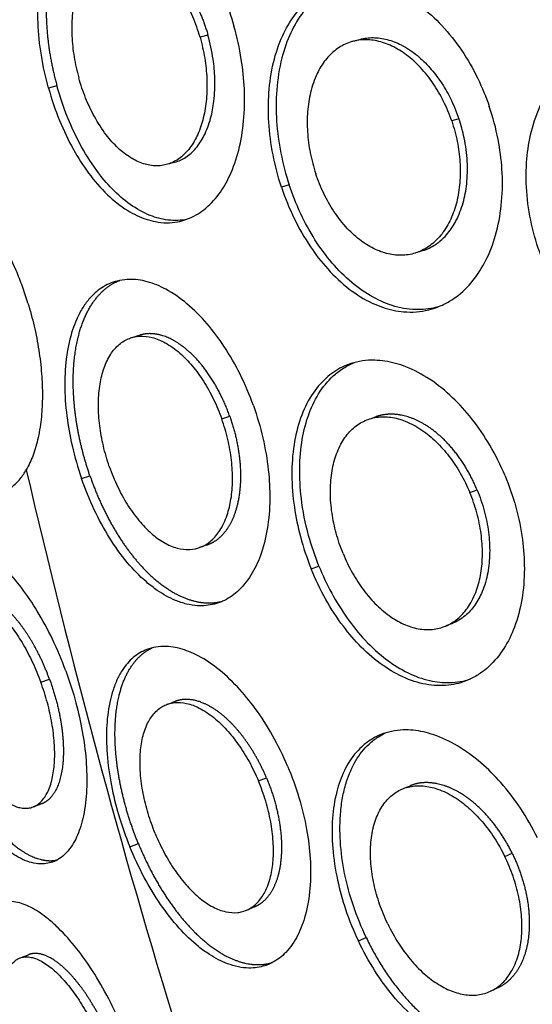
# Model space of a CAD drawing. Header units: millimetres. Extents: x 696 to 1161, y -96 to 347.
# Tile 4 of 55: x 742 to 776, y -37 to 28. Entities that reach past the tile are written whole.
import ezdxf

# ---------------------------------------------------------------- set-up
doc = ezdxf.new("R2010")
doc.units = ezdxf.units.MM
doc.header["$MEASUREMENT"] = 0
doc.layers.add('Crea2D$visibili$tangenti', color=7, linetype='Continuous', true_color=0x000000)

msp = doc.modelspace()

# ---------------------------------------------------------------- linework, layer by layer
at = {"layer": 'Crea2D$visibili$tangenti'}
for p, q in [((754.068, 27.438), (753.537, 27.301)), ((743.999, 24.055), (743.437, 23.913)), ((770.8, 21.87), (770.319, 21.725)), ((759.487, 17.466), (758.971, 17.315)), ((754.987, 1.875), (755.52, 2.047)), ((745.634, -2.095), (746.197, -1.917)), ((771.528, -3.033), (772.012, -2.854)), ((760.951, -8.128), (761.471, -7.941)), ((742.926, -15.68), (743.506, -15.482)), ((757.431, -22.253), (757.969, -22.046)), ((748.86, -26.648), (749.428, -26.434)), ((773.863, -27.289), (774.353, -27.074)), ((764.098, -32.919), (764.623, -32.696))]:
    msp.add_line(p, q, dxfattribs=at)
for centre, radius, start, end in [((-117314.637, 428152.471), 444110.228, 285.41902776, 285.41909056), ((169661.239, -610616.67), 633566.308, 105.462103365, 105.462149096), ((96659.662, -298835.117), 313855.668, 107.78984927, 107.7899377), ((-178734.491, 597567.218), 623932.837, 286.718202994, 286.718251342), ((-102514.295, 300918.653), 318146.967, 288.94298557, 288.94307148), ((1278.106, 122.556), 550.32, 193.03005, 197.0848), ((149006.577, -434504.591), 459094.091, 108.83985681, 108.83992484), ((85822.894, -218237.609), 234214.545, 111.29313289, 111.29324573), ((-162984.735, 453819.14), 482469.565, 289.83854926, 289.83861536), ((-93059.232, 229091.246), 247581.519, 292.26998075, 292.27010034), ((254710.252, -709727.893), 753776.691, 109.689726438, 109.689770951), ((136847.875, -337868.502), 364218.465, 111.94098629, 111.94106727), ((-292723.538, 778786.308), 832275.736, 290.646770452, 290.646811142), ((78408.277, -169544.134), 186440.786, 114.60783193, 114.6079933)]:
    msp.add_arc(centre, radius, start, end, dxfattribs=at)
for points, degree, knots in [([(743.437, 23.913), (743.237, 24.632), (742.92, 26.077), (742.699, 28.185), (742.721, 30.225), (742.99, 32.12), (743.521, 33.795), (744.281, 35.169), (745.083, 36.026), (745.861, 36.535), (746.633, 36.868), (747.732, 37.032), (748.86, 36.835), (749.768, 36.469), (750.722, 35.941), (751.86, 35.042), (753.126, 33.62), (754.251, 31.9), (755.158, 30.015), (755.615, 28.693), (755.8, 28.047)], 3, [0, 0, 0, 0, 2.240165, 4.429718, 6.349862, 8.349804, 10.155023, 11.59882, 13.035945, 13.640106, 14.374214, 15.547739, 16.933054, 17.767685, 18.479411, 20.197656, 22.099123, 24.173686, 26.346699, 28.36329, 28.36329, 28.36329, 28.36329]), ([(747.092, 36.922), (746.306, 36.68), (745.589, 36.221), (744.971, 35.559), (743.651, 33.397), (743.128, 30.338), (743.126, 28.257), (743.426, 26.115), (743.999, 24.055)], 5, [-34.475691, -34.475691, -34.475691, -34.475691, -34.475691, -34.475691, -21.262233, -21.262233, -21.262233, 0, 0, 0, 0, 0, 0]), ([(753.537, 27.301), (753.405, 27.765), (753.097, 28.645), (752.492, 29.888), (751.775, 30.98), (750.961, 31.894), (750.094, 32.58), (749.2, 33.017), (748.306, 33.184), (747.456, 33.063), (746.692, 32.66), (746.053, 32.006), (745.526, 31.089), (745.168, 29.971), (744.984, 28.698), (744.969, 27.366), (745.118, 25.981), (745.323, 25.056), (745.451, 24.596)], 3, [0, 0, 0, 0, 1.449697, 2.791161, 4.139382, 5.358965, 6.452656, 7.439734, 8.324506, 9.150213, 9.978079, 10.878725, 11.866583, 13.131989, 14.382929, 15.716463, 17.120331, 18.554412, 18.554412, 18.554412, 18.554412]), ([(748.191, 33.196), (748.868, 33.362), (749.612, 33.288), (750.381, 32.958), (751.78, 31.91), (752.94, 30.251), (753.411, 29.365), (753.789, 28.416), (754.068, 27.438)], 5, [-67.596362, -67.596362, -67.596362, -67.596362, -67.596362, -67.596362, -56.07627, -56.07627, -56.07627, -45.712322, -45.712322, -45.712322, -45.712322, -45.712322, -45.712322]), ([(758.971, 17.315), (758.737, 18.021), (758.361, 19.453), (758.087, 21.563), (758.088, 23.631), (758.37, 25.579), (758.95, 27.329), (759.793, 28.796), (760.68, 29.733), (761.541, 30.321), (762.401, 30.734), (763.621, 31.009), (765.148, 30.909), (766.742, 30.362), (768.29, 29.407), (769.738, 28.084), (771.03, 26.446), (772.077, 24.62), (772.611, 23.323), (772.829, 22.687)], 3, [0, 0, 0, 0, 2.232213, 4.431705, 6.370147, 8.422671, 10.318569, 11.874715, 13.470929, 14.155081, 14.991675, 16.324303, 17.868955, 19.537837, 21.34263, 23.298398, 25.39838, 27.581984, 29.598489, 29.598489, 29.598489, 29.598489]), ([(762.986, 30.85), (762.734, 30.769), (762.231, 30.559), (761.329, 29.991), (760.37, 29.025), (759.519, 27.586), (758.907, 25.814), (758.602, 23.822), (758.604, 21.683), (758.889, 19.559), (759.258, 18.158), (759.487, 17.466)], 3, [0, 0, 0, 0, 0.794329, 1.629232, 3.184942, 4.840449, 6.612846, 8.784496, 10.863936, 13.014198, 15.201054, 15.201054, 15.201054, 15.201054]), ([(743.437, 23.913), (743.64, 23.183), (744.115, 21.784), (745.017, 19.887), (746.082, 18.214), (747.28, 16.82), (748.586, 15.771), (749.706, 15.223), (750.598, 14.988), (751.304, 14.915), (751.995, 14.973), (752.66, 15.149), (753.252, 15.42), (754.029, 15.946), (754.836, 16.808), (755.617, 18.17), (756.181, 19.823), (756.499, 21.771), (756.538, 23.807), (756.318, 25.931), (756.009, 27.318), (755.8, 28.047)], 3, [0, 0, 0, 0, 2.272827, 4.425082, 6.29053, 8.210163, 9.921134, 11.289532, 11.923325, 12.681058, 13.411502, 13.994487, 14.73777, 15.355722, 16.801126, 18.248058, 20.044382, 22.015197, 24.154503, 26.137783, 28.411658, 28.411658, 28.411658, 28.411658]), ([(753.537, 27.301), (753.668, 26.841), (753.872, 25.931), (754.02, 24.546), (753.997, 23.208), (753.799, 21.952), (753.435, 20.847), (752.915, 19.932), (752.253, 19.244), (751.619, 18.898), (751.072, 18.756), (750.5, 18.706), (749.735, 18.841), (748.865, 19.262), (748.027, 19.924), (747.207, 20.847), (746.484, 21.972), (745.879, 23.254), (745.58, 24.137), (745.451, 24.596)], 3, [0, 0, 0, 0, 1.433729, 2.792275, 4.172485, 5.44044, 6.594214, 7.649701, 8.578649, 9.430792, 9.788503, 10.267405, 11.144098, 12.092253, 13.144891, 14.332021, 15.784434, 17.14658, 18.576688, 18.576688, 18.576688, 18.576688]), ([(751.858, 18.972), (752.118, 19.044), (752.642, 19.288), (753.31, 19.904), (753.878, 20.793), (754.27, 21.861), (754.511, 23.155), (754.559, 24.48), (754.423, 25.96), (754.217, 26.913), (754.068, 27.438)], 3, [0, 0, 0, 0, 0.810171, 1.710926, 2.698182, 3.954508, 5.104715, 6.638446, 7.920147, 9.557389, 9.557389, 9.557389, 9.557389]), ([(770.319, 21.725), (770.164, 22.182), (769.806, 23.043), (769.109, 24.242), (768.29, 25.279), (767.362, 26.127), (766.378, 26.739), (765.367, 27.096), (764.366, 27.179), (763.421, 26.979), (762.573, 26.508), (761.859, 25.792), (761.27, 24.816), (760.874, 23.646), (760.678, 22.332), (760.676, 20.976), (760.861, 19.583), (761.105, 18.664), (761.256, 18.21)], 3, [0, 0, 0, 0, 1.447369, 2.792025, 4.14982, 5.400619, 6.547939, 7.610235, 8.594578, 9.533447, 10.473606, 11.473759, 12.541843, 13.873547, 15.157928, 16.515935, 17.930705, 19.364707, 19.364707, 19.364707, 19.364707]), ([(764.206, 27.16), (764.492, 27.239), (765.104, 27.317), (766.048, 27.183), (767.06, 26.783), (768.019, 26.133), (768.893, 25.279), (769.624, 24.328), (770.286, 23.19), (770.639, 22.345), (770.8, 21.87)], 3, [0, 0, 0, 0, 0.890023, 1.831779, 2.837002, 4.135263, 5.288345, 6.491019, 7.726908, 9.23064, 9.23064, 9.23064, 9.23064]), ([(776.384, 12.457), (776.109, 13.146), (775.659, 14.558), (775.291, 16.745), (775.256, 18.842), (775.539, 20.843), (776.108, 22.599), (776.995, 24.172), (778.147, 25.438), (779.544, 26.324), (781.106, 26.804), (782.773, 26.868), (784.535, 26.483), (786.261, 25.676), (787.887, 24.483), (789.349, 22.952), (790.549, 21.206), (791.171, 19.944), (791.427, 19.323)], 3, [0, 0, 0, 0, 2.226312, 4.436108, 6.634381, 8.498357, 10.481698, 12.143952, 13.889085, 15.578286, 17.057385, 18.752414, 20.539088, 22.428609, 24.438291, 26.563965, 28.757738, 30.774308, 30.774308, 30.774308, 30.774308]), ([(752.673, 15.174), (752.473, 15.132), (752.046, 15.078), (751.209, 15.111), (750.101, 15.411), (748.842, 16.128), (747.656, 17.167), (746.511, 18.538), (745.531, 20.119), (744.646, 22.014), (744.205, 23.314), (743.999, 24.055)], 3, [0, 0, 0, 0, 0.612451, 1.288197, 2.503863, 4.024033, 5.605197, 7.216046, 9.369517, 11.173054, 13.480694, 13.480694, 13.480694, 13.480694]), ([(758.971, 17.315), (759.209, 16.597), (759.763, 15.226), (760.808, 13.395), (762.035, 11.805), (763.411, 10.51), (764.902, 9.577), (766.163, 9.137), (767.165, 8.985), (767.962, 8.978), (768.737, 9.101), (769.482, 9.338), (770.143, 9.666), (771.006, 10.264), (771.9, 11.201), (772.765, 12.653), (773.378, 14.38), (773.71, 16.388), (773.723, 18.458), (773.443, 20.591), (773.074, 21.97), (772.829, 22.687)], 3, [0, 0, 0, 0, 2.26858, 4.428266, 6.309069, 8.277642, 10.075408, 11.554603, 12.256719, 13.108981, 13.938615, 14.603501, 15.44855, 16.144682, 17.745877, 19.30151, 21.188822, 23.218448, 25.387038, 27.383474, 29.658239, 29.658239, 29.658239, 29.658239]), ([(770.319, 21.725), (770.473, 21.274), (770.716, 20.373), (770.902, 18.987), (770.897, 17.633), (770.695, 16.344), (770.302, 15.189), (769.73, 14.213), (768.998, 13.457), (768.139, 12.956), (767.186, 12.734), (766.191, 12.799), (765.199, 13.136), (764.238, 13.723), (763.295, 14.578), (762.459, 15.65), (761.757, 16.892), (761.407, 17.758), (761.256, 18.21)], 3, [0, 0, 0, 0, 1.430973, 2.793564, 4.183914, 5.484793, 6.694296, 7.827908, 8.857649, 9.825935, 10.780308, 11.758944, 12.788127, 13.899243, 15.120423, 16.593495, 17.961462, 19.391026, 19.391026, 19.391026, 19.391026]), ([(768.401, 13.083), (768.69, 13.175), (769.314, 13.48), (770.062, 14.178), (770.688, 15.143), (771.116, 16.256), (771.365, 17.602), (771.394, 19.058), (771.198, 20.518), (770.943, 21.451), (770.8, 21.87)], 3, [0, 0, 0, 0, 0.911692, 2.059757, 3.037183, 4.343003, 5.618094, 7.129743, 8.696974, 10.025858, 10.025858, 10.025858, 10.025858]), ([(769.41, 9.33), (768.983, 9.212), (768.014, 9.081), (766.517, 9.304), (765.006, 9.949), (763.592, 10.943), (762.296, 12.25), (761.155, 13.81), (760.199, 15.564), (759.701, 16.82), (759.487, 17.466)], 3, [0, 0, 0, 0, 1.328963, 2.906441, 4.495502, 6.224999, 8.066412, 9.999838, 12.007344, 14.04799, 14.04799, 14.04799, 14.04799]), ([(742.064, 9.589), (741.95, 9.96), (741.708, 10.689), (741.166, 12.076), (740.383, 13.706), (739.298, 15.436), (738.453, 16.449), (738.021, 16.882)], 3, [0, 0, 0, 0, 1.163741, 2.303285, 4.467362, 6.581116, 8.41598, 8.41598, 8.41598, 8.41598]), ([(757.095, 2.753), (756.84, 3.467), (756.264, 4.828), (755.222, 6.652), (754.038, 8.24), (752.749, 9.542), (751.39, 10.498), (750.259, 10.974), (749.379, 11.154), (748.699, 11.184), (748.045, 11.086), (747.294, 10.826), (746.655, 10.404), (746.079, 9.806), (745.654, 9.21), (745.3, 8.521), (744.908, 7.491), (744.593, 6.049), (744.476, 4.108), (744.617, 2.089), (744.993, -0.011), (745.386, -1.378), (745.634, -2.095)], 3, [0, 0, 0, 0, 2.27402, 4.425771, 6.289902, 8.20572, 9.905599, 11.249869, 11.86405, 12.59061, 13.285642, 13.835504, 14.966383, 15.554749, 16.321861, 17.15454, 17.874193, 19.622569, 21.564074, 23.696358, 25.681831, 27.957322, 27.957322, 27.957322, 27.957322]), ([(746.197, -1.917), (745.633, -0.284), (745.233, 1.413), (745.019, 3.099), (744.992, 6.345), (745.793, 8.931), (746.414, 9.996), (747.23, 10.729), (748.186, 11.097)], 5, [68.9374, 68.9374, 68.9374, 68.9374, 68.9374, 68.9374, 86.12296, 86.12296, 86.12296, 103.82882, 103.82882, 103.82882, 103.82882, 103.82882, 103.82882]), ([(742.064, 9.589), (742.218, 9.084), (742.497, 8.047), (742.804, 6.474), (742.989, 4.912), (743.047, 3.425), (742.98, 2), (742.783, 0.676), (742.45, -0.513), (742.134, -1.212), (741.956, -1.52)], 3, [0, 0, 0, 0, 1.58424, 3.221666, 4.804761, 6.299666, 7.680891, 9.080136, 10.309311, 11.375672, 11.375672, 11.375672, 11.375672]), ([(747.491, -1.297), (747.334, -0.846), (747.074, 0.049), (746.826, 1.42), (746.736, 2.754), (746.815, 4.012), (747.059, 5.128), (747.465, 6.063), (748.027, 6.783), (748.598, 7.164), (749.104, 7.334), (749.646, 7.416), (750.391, 7.324), (751.308, 6.937), (752.209, 6.281), (753.058, 5.399), (753.809, 4.365), (754.468, 3.183), (754.827, 2.324), (754.987, 1.875)], 3, [0, 0, 0, 0, 1.431671, 2.792006, 4.176063, 5.434216, 6.565667, 7.589051, 8.475219, 9.279479, 9.616845, 10.071051, 10.913794, 11.839433, 13.037962, 14.23807, 15.503862, 16.862197, 18.292083, 18.292083, 18.292083, 18.292083]), ([(755.52, 2.047), (755.142, 3.113), (754.648, 4.135), (754.055, 5.066), (752.784, 6.565), (751.386, 7.396), (750.722, 7.607), (750.096, 7.623), (749.533, 7.454)], 5, [0, 0, 0, 0, 0, 0, 11.528194, 11.528194, 11.528194, 21.949928, 21.949928, 21.949928, 21.949928, 21.949928, 21.949928]), ([(732.309, 5.902), (732.559, 5.059), (733.146, 3.398), (734.09, 1.453), (734.961, 0.058), (735.613, -0.822), (736.305, -1.604), (737.005, -2.237), (737.739, -2.736), (738.424, -3.054), (739.129, -3.219), (739.809, -3.214), (740.451, -3.021), (741.043, -2.657), (741.548, -2.153), (741.832, -1.734), (741.956, -1.52)], 3, [0, 0, 0, 0, 2.636507, 5.279742, 6.471712, 7.566478, 8.561961, 9.600595, 10.392652, 11.21715, 11.856422, 12.553482, 13.237792, 13.847692, 14.622081, 15.363175, 15.363175, 15.363175, 15.363175]), ([(773.877, -1.918), (773.585, -1.221), (772.925, 0.104), (771.74, 1.848), (770.395, 3.338), (768.933, 4.527), (767.396, 5.352), (766.129, 5.709), (765.145, 5.798), (764.377, 5.757), (763.644, 5.588), (762.8, 5.246), (761.845, 4.59), (760.887, 3.422), (760.173, 1.892), (759.745, 0.094), (759.614, -1.909), (759.778, -3.964), (760.214, -6.07), (760.667, -7.425), (760.951, -8.128)], 3, [0, 0, 0, 0, 2.269665, 4.429827, 6.310583, 8.276063, 10.062123, 11.516325, 12.198827, 13.020307, 13.815197, 14.448044, 15.742494, 17.25845, 18.935837, 20.776382, 22.778867, 24.94263, 26.944385, 29.220254, 29.220254, 29.220254, 29.220254]), ([(761.471, -7.941), (761.201, -7.276), (760.701, -5.793), (760.263, -3.592), (760.138, -1.432), (760.299, 0.478), (760.744, 2.216), (761.478, 3.714), (762.37, 4.751), (763.197, 5.332), (763.645, 5.548), (763.834, 5.623)], 3, [0, 0, 0, 0, 2.153391, 4.687811, 6.713687, 8.629857, 10.421422, 12.072187, 13.602145, 14.482968, 15.090838, 15.090838, 15.090838, 15.090838]), ([(757.095, 2.753), (757.345, 2.052), (757.762, 0.636), (758.124, -1.454), (758.234, -3.499), (758.083, -5.421), (757.656, -7.142), (756.986, -8.573), (756.127, -9.639), (755.075, -10.337), (754.133, -10.582), (753.318, -10.592), (752.624, -10.485), (751.927, -10.253), (751.274, -9.936), (750.621, -9.528), (749.713, -8.819), (748.609, -7.669), (747.451, -6.045), (746.431, -4.163), (745.88, -2.807), (745.634, -2.095)], 3, [0, 0, 0, 0, 2.231432, 4.422777, 6.351571, 8.364327, 10.190213, 11.649513, 13.079444, 14.257999, 15.387126, 15.959582, 16.698398, 17.484343, 18.156049, 18.87176, 19.79099, 21.610101, 23.637419, 25.761023, 28.021392, 28.021392, 28.021392, 28.021392]), ([(755.52, 2.047), (755.86, 1.088), (756.107, 0.094), (756.249, -0.901), (756.323, -3.1), (755.818, -4.919), (755.351, -5.745), (754.73, -6.291), (754.014, -6.534)], 5, [-92.224214, -92.224214, -92.224214, -92.224214, -92.224214, -92.224214, -81.848337, -81.848337, -81.848337, -68.42301, -68.42301, -68.42301, -68.42301, -68.42301, -68.42301]), ([(763.075, -7.096), (762.896, -6.655), (762.597, -5.772), (762.309, -4.405), (762.201, -3.057), (762.283, -1.765), (762.555, -0.596), (763.011, 0.405), (763.642, 1.2), (764.421, 1.748), (765.318, 2.025), (766.283, 2.018), (767.324, 1.73), (768.352, 1.162), (769.322, 0.352), (770.18, -0.621), (770.933, -1.756), (771.345, -2.593), (771.528, -3.033)], 3, [0, 0, 0, 0, 1.42783, 2.791598, 4.183808, 5.475386, 6.664243, 7.767796, 8.757375, 9.680998, 10.593433, 11.539178, 12.54594, 13.809681, 15.040929, 16.324713, 17.689292, 19.118861, 19.118861, 19.118861, 19.118861]), ([(772.012, -2.854), (771.584, -1.825), (771.03, -0.849), (770.364, 0.03), (768.94, 1.416), (767.37, 2.123), (766.626, 2.277), (765.922, 2.237), (765.289, 2.02)], 5, [0, 0, 0, 0, 0, 0, 11.336935, 11.336935, 11.336935, 21.543047, 21.543047, 21.543047, 21.543047, 21.543047, 21.543047]), ([(747.491, -1.297), (747.651, -1.756), (748.003, -2.62), (748.661, -3.834), (749.409, -4.888), (750.238, -5.756), (751.098, -6.39), (751.971, -6.774), (752.832, -6.885), (753.635, -6.708), (754.339, -6.256), (754.941, -5.526), (755.375, -4.569), (755.641, -3.431), (755.734, -2.196), (755.658, -0.861), (755.415, 0.514), (755.147, 1.424), (754.987, 1.875)], 3, [0, 0, 0, 0, 1.457829, 2.794388, 4.135283, 5.328504, 6.383061, 7.325248, 8.167276, 8.95503, 9.75314, 10.640105, 11.767985, 12.881602, 14.134458, 15.474919, 16.884025, 18.317733, 18.317733, 18.317733, 18.317733]), ([(746.197, -1.917), (746.85, -3.807), (747.723, -5.609), (748.78, -7.205), (750.72, -9.282), (752.771, -10.266), (753.567, -10.464), (754.333, -10.466), (755.046, -10.279)], 5, [-68.9374, -68.9374, -68.9374, -68.9374, -68.9374, -68.9374, -49.045197, -49.045197, -49.045197, -36.302557, -36.302557, -36.302557, -36.302557, -36.302557, -36.302557]), ([(773.877, -1.918), (774.163, -2.603), (774.645, -4), (775.071, -6.085), (775.213, -8.154), (775.061, -10.129), (774.595, -11.928), (773.851, -13.46), (773.032, -14.463), (772.22, -15.112), (771.403, -15.58), (770.234, -15.929), (768.75, -15.916), (767.19, -15.451), (765.664, -14.577), (764.276, -13.383), (762.999, -11.895), (761.868, -10.15), (761.234, -8.826), (760.951, -8.128)], 3, [0, 0, 0, 0, 2.224752, 4.425394, 6.36997, 8.433076, 10.347986, 11.920217, 13.514722, 14.20052, 15.029291, 16.328635, 17.82231, 19.431396, 21.17132, 23.071855, 24.903909, 27.038128, 29.297803, 29.297803, 29.297803, 29.297803]), ([(763.075, -7.096), (763.258, -7.545), (763.662, -8.386), (764.414, -9.548), (765.269, -10.538), (766.213, -11.331), (767.194, -11.881), (768.186, -12.173), (769.154, -12.19), (770.05, -11.928), (770.838, -11.402), (771.516, -10.601), (772.008, -9.578), (772.304, -8.384), (772.402, -7.11), (772.307, -5.754), (772.021, -4.375), (771.711, -3.474), (771.528, -3.033)], 3, [0, 0, 0, 0, 1.455153, 2.794052, 4.143051, 5.368183, 6.478654, 7.499718, 8.447214, 9.353878, 10.267826, 11.256567, 12.476616, 13.647843, 14.934073, 16.298059, 17.716433, 19.149662, 19.149662, 19.149662, 19.149662]), ([(772.012, -2.854), (772.201, -3.309), (772.518, -4.236), (772.803, -5.654), (772.887, -7.047), (772.761, -8.388), (772.427, -9.568), (771.907, -10.543), (771.229, -11.303), (770.651, -11.653), (770.327, -11.777)], 3, [0, 0, 0, 0, 1.4795, 2.931788, 4.330939, 5.654615, 6.959364, 7.99045, 8.95013, 9.989277, 9.989277, 9.989277, 9.989277]), ([(744.588, -14.924), (744.325, -14.207), (743.752, -12.844), (742.764, -11.003), (741.683, -9.393), (740.693, -8.232), (739.853, -7.464), (739.271, -7.025), (738.743, -6.702), (738.23, -6.464), (737.697, -6.3), (737.149, -6.234), (736.629, -6.295), (736.187, -6.46), (735.812, -6.697), (735.476, -7.018), (735.157, -7.45), (734.868, -8.01), (734.645, -8.66), (734.418, -9.652), (734.291, -11.048), (734.36, -12.927), (734.649, -14.979), (735.129, -17.042), (735.556, -18.393), (735.783, -19.028)], 3, [0, 0, 0, 0, 2.290266, 4.429374, 6.26202, 8.100977, 8.996346, 9.670688, 10.287191, 10.849956, 11.365018, 11.95326, 12.496938, 12.92367, 13.360261, 13.822202, 14.309417, 14.966596, 15.707345, 16.366256, 18.015624, 19.898707, 22.001004, 24.225069, 26.248146, 26.248146, 26.248146, 26.248146]), ([(761.471, -7.941), (761.72, -8.558), (762.281, -9.752), (763.305, -11.408), (764.524, -12.918), (765.883, -14.165), (767.348, -15.084), (768.781, -15.612), (770.212, -15.769), (771.125, -15.611), (771.566, -15.462)], 3, [0, 0, 0, 0, 1.995985, 3.95111, 5.832059, 7.803118, 9.464477, 10.9989, 12.351632, 13.748504, 13.748504, 13.748504, 13.748504]), ([(743.506, -15.482), (743.004, -14.108), (742.353, -12.8), (741.593, -11.666), (740.388, -10.385), (739.249, -9.859), (738.888, -9.774), (738.551, -9.781), (738.246, -9.879)], 5, [46.726405, 46.726405, 46.726405, 46.726405, 46.726405, 46.726405, 61.671732, 61.671732, 61.671732, 69.084727, 69.084727, 69.084727, 69.084727, 69.084727, 69.084727]), ([(737.169, -18.365), (737.008, -17.916), (736.729, -17.028), (736.421, -15.676), (736.241, -14.371), (736.201, -13.15), (736.288, -12.248), (736.436, -11.599), (736.573, -11.199), (736.759, -10.824), (736.974, -10.516), (737.232, -10.276), (737.492, -10.122), (737.773, -10.024), (738.109, -9.988), (738.459, -10.034), (738.826, -10.148), (739.203, -10.331), (739.739, -10.686), (740.389, -11.278), (741.107, -12.148), (741.788, -13.192), (742.408, -14.378), (742.763, -15.233), (742.926, -15.68)], 3, [0, 0, 0, 0, 1.432906, 2.788017, 4.158171, 5.379373, 6.447305, 6.868027, 7.373292, 7.713724, 8.123515, 8.49454, 8.762599, 9.025821, 9.383977, 9.767003, 10.079413, 10.532498, 11.020563, 12.005225, 13.160891, 14.396338, 15.741135, 17.170566, 17.170566, 17.170566, 17.170566]), ([(759.379, -21.275), (759.082, -20.573), (758.431, -19.244), (757.301, -17.475), (756.055, -15.953), (754.734, -14.722), (753.373, -13.838), (752.262, -13.42), (751.413, -13.285), (750.767, -13.29), (750.156, -13.421), (749.464, -13.718), (748.892, -14.171), (748.395, -14.792), (748.039, -15.404), (747.757, -16.104), (747.464, -17.146), (747.275, -18.594), (747.307, -20.527), (747.589, -22.529), (748.1, -24.602), (748.573, -25.946), (748.86, -26.648)], 3, [0, 0, 0, 0, 2.287449, 4.433089, 6.287796, 8.17751, 9.834719, 11.129821, 11.716011, 12.405014, 13.059764, 13.578678, 14.655517, 15.220158, 15.95993, 16.771345, 17.478699, 19.205464, 21.134552, 23.267771, 25.25885, 27.535182, 27.535182, 27.535182, 27.535182]), ([(749.428, -26.434), (748.701, -24.658), (748.158, -22.786), (747.841, -20.931), (747.712, -17.742), (748.418, -15.301), (748.916, -14.394), (749.573, -13.748), (750.356, -13.385)], 5, [0, 0, 0, 0, 0, 0, 19.131261, 19.131261, 19.131261, 35.309685, 35.309685, 35.309685, 35.309685, 35.309685, 35.309685]), ([(744.588, -14.924), (744.846, -15.624), (745.268, -16.957), (745.714, -18.946), (745.972, -20.885), (746.021, -22.771), (745.856, -24.243), (745.604, -25.242), (745.387, -25.847), (745.111, -26.409), (744.785, -26.886), (744.382, -27.294), (743.961, -27.571), (743.503, -27.737), (743.058, -27.799), (742.554, -27.769), (741.992, -27.621), (741.423, -27.355), (740.882, -27.008), (740.33, -26.572), (739.547, -25.82), (738.581, -24.631), (737.537, -22.984), (736.58, -21.09), (736.035, -19.737), (735.783, -19.028)], 3, [0, 0, 0, 0, 2.239679, 4.189034, 6.111078, 8.100064, 9.837709, 10.543199, 11.184124, 11.765408, 12.418624, 12.909234, 13.479345, 13.919138, 14.361887, 14.820087, 15.426099, 16.099548, 16.69669, 17.351568, 18.207154, 19.948106, 21.938267, 24.050109, 26.308052, 26.308052, 26.308052, 26.308052]), ([(737.169, -18.365), (737.332, -18.821), (737.68, -19.681), (738.3, -20.903), (738.978, -21.975), (739.619, -22.765), (740.131, -23.258), (740.484, -23.54), (740.829, -23.767), (741.171, -23.936), (741.537, -24.051), (741.857, -24.091), (742.19, -24.062), (742.501, -23.963), (742.78, -23.787), (743.034, -23.545), (743.239, -23.266), (743.434, -22.898), (743.593, -22.473), (743.76, -21.806), (743.863, -20.88), (743.842, -19.685), (743.678, -18.383), (743.376, -17.031), (743.09, -16.129), (742.926, -15.68)], 3, [0, 0, 0, 0, 1.45361, 2.78098, 4.105128, 5.253312, 5.827526, 6.232132, 6.609421, 7.064439, 7.374433, 7.755682, 8.026084, 8.372315, 8.72626, 9.008978, 9.420639, 9.761733, 10.256364, 10.777011, 11.824091, 13.040725, 14.35737, 15.757924, 17.192096, 17.192096, 17.192096, 17.192096]), ([(743.506, -15.482), (743.834, -16.38), (744.098, -17.306), (744.288, -18.228), (744.556, -20.418), (744.324, -22.218), (744.006, -23.057), (743.534, -23.588), (742.954, -23.791)], 5, [-46.726405, -46.726405, -46.726405, -46.726405, -46.726405, -46.726405, -36.962187, -36.962187, -36.962187, -22.660912, -22.660912, -22.660912, -22.660912, -22.660912, -22.660912]), ([(750.554, -25.767), (750.373, -25.327), (750.062, -24.451), (749.725, -23.098), (749.541, -21.773), (749.522, -20.515), (749.671, -19.393), (749.987, -18.442), (750.408, -17.791), (750.813, -17.426), (751.122, -17.237), (751.455, -17.1), (751.966, -16.996), (752.682, -17.057), (753.58, -17.404), (754.481, -18.015), (755.347, -18.85), (756.132, -19.839), (756.843, -20.979), (757.246, -21.814), (757.431, -22.253)], 3, [0, 0, 0, 0, 1.427133, 2.787521, 4.177255, 5.432876, 6.554464, 7.562458, 8.418877, 8.859869, 9.184737, 9.504856, 9.935643, 10.739822, 11.632264, 12.801535, 13.98654, 15.23414, 16.581954, 18.011661, 18.011661, 18.011661, 18.011661]), ([(757.969, -22.046), (757.408, -20.712), (756.674, -19.461), (755.809, -18.396), (754.423, -17.23), (753.099, -16.818), (752.672, -16.771), (752.273, -16.814), (751.909, -16.945)], 5, [-46.603816, -46.603816, -46.603816, -46.603816, -46.603816, -46.603816, -31.827886, -31.827886, -31.827886, -24.385019, -24.385019, -24.385019, -24.385019, -24.385019, -24.385019]), ([(736.387, -18.826), (737.074, -20.752), (737.934, -22.602), (738.927, -24.248), (740.622, -26.33), (742.297, -27.358), (742.906, -27.58), (743.48, -27.634), (744.006, -27.525)], 5, [-138.751417, -138.751417, -138.751417, -138.751417, -138.751417, -138.751417, -118.388828, -118.388828, -118.388828, -106.21876, -106.21876, -106.21876, -106.21876, -106.21876, -106.21876]), ([(776.046, -26.052), (775.709, -25.369), (774.97, -24.085), (773.691, -22.41), (772.282, -21.002), (770.785, -19.9), (769.245, -19.164), (768, -18.877), (767.047, -18.843), (766.315, -18.927), (765.626, -19.135), (764.988, -19.451), (764.442, -19.845), (763.76, -20.527), (763.112, -21.544), (762.581, -23.051), (762.318, -24.799), (762.344, -26.797), (762.657, -28.833), (763.235, -30.908), (763.772, -32.234), (764.098, -32.919)], 3, [0, 0, 0, 0, 2.282549, 4.436732, 6.307063, 8.246799, 9.99166, 11.399368, 12.056188, 12.843683, 13.601529, 14.20619, 14.975514, 15.613219, 17.090168, 18.562401, 20.382365, 22.373649, 24.539217, 26.548613, 28.824911, 28.824911, 28.824911, 28.824911]), ([(764.623, -32.696), (764.295, -32.008), (763.728, -30.606), (763.144, -28.454), (762.85, -26.336), (762.858, -24.596), (763.046, -23.26), (763.339, -22.108), (763.86, -20.899), (764.632, -19.906), (765.346, -19.348), (765.726, -19.138), (765.875, -19.066)], 3, [0, 0, 0, 0, 2.284394, 4.52806, 6.677124, 8.686976, 9.730515, 10.719408, 12.248702, 13.652553, 14.456394, 14.953284, 14.953284, 14.953284, 14.953284]), ([(759.379, -21.275), (759.668, -21.959), (760.17, -23.348), (760.67, -25.41), (760.925, -27.443), (760.922, -29.367), (760.64, -31.103), (760.105, -32.56), (759.362, -33.664), (758.549, -34.299), (757.869, -34.584), (757.342, -34.706), (756.745, -34.741), (756.077, -34.663), (755.399, -34.462), (754.757, -34.175), (754.109, -33.798), (753.197, -33.132), (752.071, -32.039), (750.862, -30.483), (749.763, -28.663), (749.145, -27.345), (748.86, -26.648)], 3, [0, 0, 0, 0, 2.227801, 4.422068, 6.357019, 8.365438, 10.177446, 11.613949, 12.997601, 14.127879, 14.665356, 15.200927, 15.745502, 16.452427, 17.209433, 17.860729, 18.558912, 19.455556, 21.243242, 23.252095, 25.354368, 27.613055, 27.613055, 27.613055, 27.613055]), ([(750.554, -25.767), (750.74, -26.219), (751.138, -27.063), (751.853, -28.243), (752.642, -29.257), (753.492, -30.081), (754.353, -30.667), (755.208, -31.004), (755.893, -31.06), (756.403, -30.965), (756.873, -30.785), (757.419, -30.366), (757.935, -29.61), (758.275, -28.642), (758.443, -27.501), (758.441, -26.269), (758.271, -24.944), (757.938, -23.587), (757.616, -22.694), (757.431, -22.253)], 3, [0, 0, 0, 0, 1.463859, 2.79679, 4.134005, 5.30991, 6.337002, 7.244174, 8.045843, 8.372193, 8.790678, 9.548565, 10.40624, 11.508539, 12.606684, 13.854383, 15.195848, 16.607456, 18.040724, 18.040724, 18.040724, 18.040724]), ([(757.969, -22.046), (758.371, -23.001), (758.684, -23.999), (758.893, -25.002), (759.112, -27.215), (758.74, -29.04), (758.343, -29.862), (757.791, -30.412), (757.132, -30.671)], 5, [-46.89416, -46.89416, -46.89416, -46.89416, -46.89416, -46.89416, -36.309014, -36.309014, -36.309014, -22.677142, -22.677142, -22.677142, -22.677142, -22.677142, -22.677142]), ([(766.053, -31.78), (765.849, -31.353), (765.496, -30.493), (765.116, -29.15), (764.909, -27.814), (764.889, -26.523), (765.06, -25.344), (765.422, -24.321), (765.969, -23.496), (766.678, -22.909), (767.524, -22.588), (768.453, -22.548), (769.474, -22.783), (770.503, -23.296), (771.492, -24.049), (772.386, -24.968), (773.194, -26.053), (773.653, -26.861), (773.863, -27.289)], 3, [0, 0, 0, 0, 1.420778, 2.783802, 4.179635, 5.468443, 6.648726, 7.74004, 8.703103, 9.59215, 10.467883, 11.377904, 12.353046, 13.588143, 14.803834, 16.070746, 17.425531, 18.854632, 18.854632, 18.854632, 18.854632]), ([(774.353, -27.074), (773.923, -26.197), (773.403, -25.366), (772.807, -24.614), (771.384, -23.208), (769.83, -22.438), (768.993, -22.249), (768.221, -22.301), (767.55, -22.576)], 5, [46.619748, 46.619748, 46.619748, 46.619748, 46.619748, 46.619748, 56.580112, 56.580112, 56.580112, 68.400618, 68.400618, 68.400618, 68.400618, 68.400618, 68.400618]), ([(760.32, -64.886), (757.659, -63.782), (752.499, -61.43), (745.213, -57.349), (738.612, -52.755), (732.806, -47.638), (728.288, -42.444), (724.793, -37.165), (722.141, -31.789), (720.849, -27.821), (720.336, -25.743)], 3, [0, 0, 0, 0, 8.642324, 17.001002, 25.027217, 32.73457, 40.173251, 45.628524, 51.691981, 58.113902, 58.113902, 58.113902, 58.113902]), ([(749.428, -26.434), (750.207, -28.337), (751.197, -30.132), (752.345, -31.682), (754.325, -33.598), (756.303, -34.432), (757.035, -34.58), (757.729, -34.553), (758.368, -34.357)], 5, [-139.312364, -139.312364, -139.312364, -139.312364, -139.312364, -139.312364, -118.822468, -118.822468, -118.822468, -106.284338, -106.284338, -106.284338, -106.284338, -106.284338, -106.284338]), ([(766.053, -31.78), (766.264, -32.219), (766.716, -33.036), (767.529, -34.155), (768.426, -35.095), (769.394, -35.831), (770.377, -36.323), (771.351, -36.559), (772.283, -36.522), (773.124, -36.21), (773.839, -35.644), (774.429, -34.812), (774.823, -33.771), (775.017, -32.571), (775.015, -31.3), (774.82, -29.955), (774.44, -28.597), (774.073, -27.718), (773.863, -27.289)], 3, [0, 0, 0, 0, 1.461209, 2.796376, 4.14051, 5.348516, 6.432482, 7.420096, 8.331128, 9.199248, 10.075873, 11.037181, 12.232995, 13.389613, 14.67032, 16.0365, 17.457785, 18.890165, 18.890165, 18.890165, 18.890165]), ([(774.353, -27.074), (774.807, -28.002), (775.162, -28.982), (775.399, -29.978), (775.657, -32.223), (775.242, -34.152), (774.789, -35.059), (774.152, -35.701), (773.388, -36.049)], 5, [-46.619748, -46.619748, -46.619748, -46.619748, -46.619748, -46.619748, -36.092796, -36.092796, -36.092796, -22.385242, -22.385242, -22.385242, -22.385242, -22.385242, -22.385242]), ([(748.33, -38.628), (748.061, -37.999), (747.461, -36.73), (746.453, -34.987), (745.33, -33.399), (744.323, -32.254), (743.48, -31.492), (742.904, -31.058), (742.388, -30.737), (741.89, -30.499), (741.38, -30.333), (740.861, -30.263), (740.375, -30.317), (739.969, -30.474), (739.633, -30.703), (739.338, -31.016), (739.066, -31.436), (738.834, -31.983), (738.67, -32.613), (738.567, -33.282), (738.514, -34.027), (738.518, -35.179), (738.684, -36.785), (739.088, -38.794), (739.696, -40.901), (740.217, -42.305), (740.507, -43.006)], 3, [0, 0, 0, 0, 2.051317, 4.207305, 6.034609, 7.880878, 8.773592, 9.436845, 10.044257, 10.59346, 11.090041, 11.64948, 12.154028, 12.545307, 12.944474, 13.368844, 13.826595, 14.441523, 15.143849, 15.77521, 16.471579, 17.383331, 19.226331, 21.310064, 23.524951, 25.800555, 25.800555, 25.800555, 25.800555]), ([(775.661, -39.067), (775.483, -39.227), (775.08, -39.539), (774.424, -39.885), (773.69, -40.12), (772.668, -40.261), (771.558, -40.128), (770.498, -39.771), (769.361, -39.227), (768.006, -38.274), (766.493, -36.752), (765.167, -34.951), (764.425, -33.606), (764.098, -32.919)], 3, [0, 0, 0, 0, 0.716451, 1.52632, 2.212741, 3.021927, 4.606255, 5.52983, 6.37186, 8.379842, 10.47357, 12.791485, 15.073482, 15.073482, 15.073482, 15.073482]), ([(741.723, -42.304), (741.539, -41.864), (741.214, -40.994), (740.824, -39.664), (740.555, -38.375), (740.422, -37.164), (740.43, -36.265), (740.516, -35.615), (740.612, -35.213), (740.754, -34.834), (740.928, -34.523), (741.147, -34.275), (741.377, -34.114), (741.631, -34.007), (741.94, -33.961), (742.268, -33.997), (742.616, -34.099), (742.979, -34.269), (743.503, -34.605), (744.15, -35.172), (744.879, -36.008), (745.589, -37.017), (746.254, -38.169), (746.648, -39.003), (746.835, -39.441)], 3, [0, 0, 0, 0, 1.429603, 2.783449, 4.156461, 5.374753, 6.432721, 6.847443, 7.340767, 7.669219, 8.058998, 8.405719, 8.654008, 8.896331, 9.226689, 9.583828, 9.878764, 10.311445, 10.782094, 11.74304, 12.8838, 14.104681, 15.44102, 16.869728, 16.869728, 16.869728, 16.869728]), ([(747.42, -39.208), (746.851, -37.87), (746.153, -36.605), (745.372, -35.521), (744.165, -34.288), (743.076, -33.787), (742.727, -33.707), (742.41, -33.721), (742.13, -33.827)], 5, [47.248776, 47.248776, 47.248776, 47.248776, 47.248776, 47.248776, 62.116673, 62.116673, 62.116673, 69.817975, 69.817975, 69.817975, 69.817975, 69.817975, 69.817975])]:
    msp.add_open_spline(points, degree=degree, knots=knots, dxfattribs=at)
msp.add_open_spline([(764.623, -32.696), (766.038, -35.669), (768.076, -38.295), (770.524, -40.019), (772.9, -40.428), (774.817, -39.67)], degree=5, dxfattribs=at)

doc.saveas('drawing.dxf')
